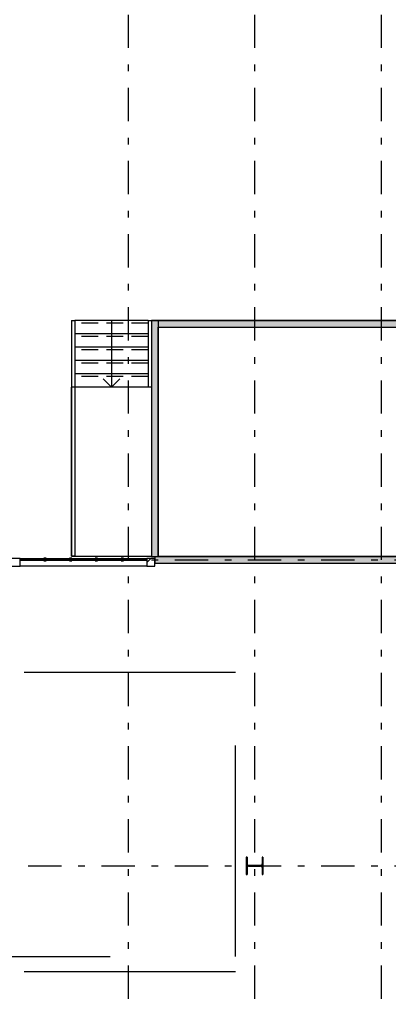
# Model space of a CAD drawing. Extents: x 2 to 87, y -108 to 11.
# Tile 139 of 256: x 23.9 to 29.43, y -54.09 to -39.28. Entities that reach past the tile are written whole.
import ezdxf

# ---------------------------------------------------------------- set-up
doc = ezdxf.new("R2010")
doc.units = 0
doc.header["$MEASUREMENT"] = 0
for name, pattern in [('DASH', [6.35, 3.175, -3.175]), ('DASHDOT', [1, 0.5, -0.25, 0, -0.25]), ('HIDDEN', [0.375, 0.25, -0.125])]:
    doc.linetypes.add(name, pattern=pattern)
for name, color, linetype in [('10', 7, 'CONTINUOUS'), ('11', 7, 'CONTINUOUS'), ('13', 7, 'CONTINUOUS'), ('25', 7, 'CONTINUOUS'), ('27', 7, 'CONTINUOUS'), ('3', 7, 'CONTINUOUS'), ('34', 7, 'CONTINUOUS'), ('5', 7, 'CONTINUOUS'), ('6', 7, 'CONTINUOUS'), ('7', 7, 'CONTINUOUS'), ('9', 7, 'CONTINUOUS')]:
    doc.layers.add(name, color=color, linetype=linetype)

# ---------------------------------------------------------------- blocks, each defined once
blk = doc.blocks.new('*N10')
at = {"layer": '7', "color": 62, "linetype": 'Continuous'}
for p, q in [((-0.1125, 0.13), (-0.125, 0.13)), ((-0.125, 0.13), (-0.125, -0.13)), ((-0.1125, 0.13), (-0.1125, 0.0277)), ((-0.1093, 0.0157), (-0.1125, 0.0277)), ((-0.1005, 0.007), (-0.1093, 0.0157)), ((-0.0885, 0.0037), (-0.1005, 0.007)), ((0.0885, 0.0037), (-0.0885, 0.0037)), ((0.1005, 0.007), (0.0885, 0.0037)), ((0.1093, 0.0157), (0.1005, 0.007)), ((0.1125, 0.0277), (0.1093, 0.0157)), ((0.125, 0.13), (0.1125, 0.13)), ((0.1125, 0.13), (0.1125, 0.0277)), ((0.125, 0.13), (0.125, -0.13)), ((-0.1125, -0.13), (-0.125, -0.13)), ((-0.1093, -0.0158), (-0.1125, -0.0278)), ((-0.1125, -0.0278), (-0.1125, -0.13)), ((-0.1005, -0.007), (-0.1093, -0.0158)), ((-0.0885, -0.0038), (-0.1005, -0.007)), ((0.0885, -0.0038), (-0.0885, -0.0038)), ((0.1005, -0.007), (0.0885, -0.0038)), ((0.1093, -0.0158), (0.1005, -0.007)), ((0.1125, -0.0278), (0.1093, -0.0158)), ((0.1125, -0.0278), (0.1125, -0.13)), ((0.125, -0.13), (0.1125, -0.13))]:
    blk.add_line(p, q, dxfattribs=at)
for points in [[(-0.1125, 0.13), (-0.125, 0.13), (-0.125, -0.13)], [(-0.1125, 0.13), (-0.1125, -0.13), (-0.125, -0.13)], [(-0.125, 0.13), (-0.125, 0.13), (-0.125, -0.13)], [(-0.1125, 0.13), (-0.1125, 0.13), (-0.1125, 0.0277)], [(-0.1093, 0.0157), (-0.1125, 0.0277), (-0.1125, -0.0278)], [(-0.1093, 0.0157), (-0.1093, -0.0158), (-0.1125, -0.0278)], [(-0.1005, 0.007), (-0.1093, 0.0157), (-0.1093, -0.0158)], [(-0.1005, 0.007), (-0.1005, -0.007), (-0.1093, -0.0158)], [(-0.0885, 0.0037), (-0.1005, 0.007), (-0.1005, -0.007)], [(-0.0885, 0.0037), (-0.0885, -0.0038), (-0.1005, -0.007)], [(0.0885, 0.0037), (-0.0885, 0.0037), (-0.0885, -0.0038)], [(0.0885, 0.0037), (0.0885, -0.0038), (-0.0885, -0.0038)], [(0.1005, 0.007), (0.0885, 0.0037), (0.0885, -0.0038)], [(0.1005, 0.007), (0.1005, -0.007), (0.0885, -0.0038)], [(0.1093, 0.0157), (0.1005, 0.007), (0.1005, -0.007)], [(0.1093, 0.0157), (0.1093, -0.0158), (0.1005, -0.007)], [(0.1125, 0.0277), (0.1093, 0.0157), (0.1093, -0.0158)], [(0.1125, 0.0277), (0.1125, -0.0278), (0.1093, -0.0158)], [(0.125, 0.13), (0.1125, 0.13), (0.1125, -0.13)], [(0.125, 0.13), (0.125, -0.13), (0.1125, -0.13)], [(0.1125, 0.13), (0.1125, 0.13), (0.1125, 0.0277)], [(0.125, 0.13), (0.125, 0.13), (0.125, -0.13)], [(-0.1125, -0.0278), (-0.1125, -0.0278), (-0.1125, -0.13)], [(0.1125, -0.0278), (0.1125, -0.0278), (0.1125, -0.13)]]:
    blk.add_solid(points, dxfattribs=at)
blk = doc.blocks.new('*N586')
at = {"layer": '3', "color": 62, "linetype": 'Continuous'}
for p, q in [((-0.0175, -0.015), (-0.0175, 0.025)), ((-0.0175, 0.025), (0.0175, 0.025)), ((0.0175, -0.015), (0.0175, 0.025)), ((-0.0175, -0.015), (0.0175, -0.015))]:
    blk.add_line(p, q, dxfattribs=at)
for points in [[(-0.0175, -0.015), (-0.0175, 0.025), (0.0175, 0.025)], [(-0.0175, -0.015), (0.0175, -0.015), (0.0175, 0.025)], [(-0.0175, 0.025), (-0.0175, 0.025), (0.0175, 0.025)], [(-0.0175, -0.015), (-0.0175, -0.015), (0.0175, -0.015)]]:
    blk.add_solid(points, dxfattribs=at)
blk = doc.blocks.new('*N587')
at = {"layer": '3', "color": 62, "linetype": 'Continuous'}
for p, q in [((-0.0175, -0.015), (-0.0175, 0.025)), ((-0.0175, 0.025), (0.0175, 0.025)), ((0.0175, -0.015), (0.0175, 0.025)), ((-0.0175, -0.015), (0.0175, -0.015))]:
    blk.add_line(p, q, dxfattribs=at)
for points in [[(-0.0175, -0.015), (-0.0175, 0.025), (0.0175, 0.025)], [(-0.0175, -0.015), (0.0175, -0.015), (0.0175, 0.025)], [(-0.0175, 0.025), (-0.0175, 0.025), (0.0175, 0.025)], [(-0.0175, -0.015), (-0.0175, -0.015), (0.0175, -0.015)]]:
    blk.add_solid(points, dxfattribs=at)
blk = doc.blocks.new('*N588')
at = {"layer": '3', "color": 62, "linetype": 'Continuous'}
for p, q in [((-0.0175, -0.015), (-0.0175, 0.025)), ((-0.0175, 0.025), (0.0175, 0.025)), ((0.0175, -0.015), (0.0175, 0.025)), ((-0.0175, -0.015), (0.0175, -0.015))]:
    blk.add_line(p, q, dxfattribs=at)
for points in [[(-0.0175, -0.015), (-0.0175, 0.025), (0.0175, 0.025)], [(-0.0175, -0.015), (0.0175, -0.015), (0.0175, 0.025)], [(-0.0175, 0.025), (-0.0175, 0.025), (0.0175, 0.025)], [(-0.0175, -0.015), (-0.0175, -0.015), (0.0175, -0.015)]]:
    blk.add_solid(points, dxfattribs=at)
blk = doc.blocks.new('*N589')
at = {"layer": '3', "color": 62, "linetype": 'Continuous'}
for p, q in [((-0.0175, -0.015), (-0.0175, 0.025)), ((-0.0175, 0.025), (0.0175, 0.025)), ((0.0175, -0.015), (0.0175, 0.025)), ((-0.0175, -0.015), (0.0175, -0.015))]:
    blk.add_line(p, q, dxfattribs=at)
for points in [[(-0.0175, -0.015), (-0.0175, 0.025), (0.0175, 0.025)], [(-0.0175, -0.015), (0.0175, -0.015), (0.0175, 0.025)], [(-0.0175, 0.025), (-0.0175, 0.025), (0.0175, 0.025)], [(-0.0175, -0.015), (-0.0175, -0.015), (0.0175, -0.015)]]:
    blk.add_solid(points, dxfattribs=at)

msp = doc.modelspace()

# ---------------------------------------------------------------- linework, layer by layer
at = {"layer": '10', "color": 62, "linetype": 'Continuous'}
for p, q in [((24.6776, -43.8075), (24.7284, -43.8075)), ((24.6776, -43.8075), (24.6776, -44.8075)), ((24.7284, -43.8075), (24.7284, -44.8075)), ((25.8268, -43.8075), (25.8776, -43.8075)), ((25.8268, -43.8075), (25.8268, -44.8075)), ((25.8776, -44.2075), (25.8776, -44.8075)), ((24.7284, -44.8075), (24.6776, -44.8075)), ((24.6776, -47.3505), (24.6776, -44.8075)), ((24.7284, -44.8075), (24.7284, -47.3505)), ((25.8776, -44.8075), (25.8268, -44.8075)), ((24.7284, -47.3505), (24.6776, -47.3505))]:
    msp.add_line(p, q, dxfattribs=at)
at = {"layer": '11', "color": 62, "linetype": 'Continuous'}
for p, q in [((24.2596, -47.4075), (23.9076, -47.4075)), ((23.9076, -47.4075), (23.9076, -47.4125)), ((23.9076, -47.4125), (24.2596, -47.4125)), ((24.2596, -47.4125), (24.2596, -47.4075)), ((24.6466, -47.4075), (24.2946, -47.4075)), ((24.2946, -47.4075), (24.2946, -47.4125)), ((24.2946, -47.4125), (24.6466, -47.4125)), ((24.6466, -47.4125), (24.6466, -47.4075)), ((25.0336, -47.4075), (24.6816, -47.4075)), ((24.6816, -47.4075), (24.6816, -47.4125)), ((24.6816, -47.4125), (25.0336, -47.4125)), ((25.0336, -47.4125), (25.0336, -47.4075)), ((25.4206, -47.4075), (25.0686, -47.4075)), ((25.0686, -47.4075), (25.0686, -47.4125)), ((25.0686, -47.4125), (25.4206, -47.4125)), ((25.4206, -47.4125), (25.4206, -47.4075)), ((25.8076, -47.4075), (25.4556, -47.4075)), ((25.4556, -47.4075), (25.4556, -47.4125)), ((25.4556, -47.4125), (25.8076, -47.4125)), ((25.8076, -47.4125), (25.8076, -47.4075))]:
    msp.add_line(p, q, dxfattribs=at)
at = {"layer": '13', "color": 62, "linetype": 'Continuous'}
for p, q in [((24.6776, -44.8075), (24.6776, -47.3525)), ((25.8268, -44.8075), (24.7284, -44.8075)), ((24.6776, -47.3525), (25.8777, -47.3525)), ((25.9776, -47.3525), (30.3276, -47.3525))]:
    msp.add_line(p, q, dxfattribs=at)
at = {"layer": '25', "color": 62, "linetype": 'Continuous'}
for p, q in [((25.8776, -43.8075), (25.9776, -43.8075)), ((25.8776, -43.8075), (25.8776, -47.3575)), ((25.9776, -43.8075), (25.9776, -47.3575)), ((25.9776, -43.8075), (31.2776, -43.8075)), ((25.9776, -43.8075), (25.9776, -43.9075)), ((25.9776, -43.9075), (31.1776, -43.9075)), ((25.8776, -47.3575), (25.9276, -47.3575)), ((25.9276, -47.3575), (25.9776, -47.3575)), ((25.9276, -47.3575), (38.7026, -47.3575)), ((25.9276, -47.3575), (25.9276, -47.3797)), ((25.9276, -47.3797), (25.9276, -47.3917)), ((25.9276, -47.3917), (25.9276, -47.4005)), ((25.9276, -47.4005), (25.9276, -47.4006)), ((25.9276, -47.4006), (25.9276, -47.4037)), ((25.9276, -47.4037), (25.9276, -47.4112)), ((25.9276, -47.4112), (25.9276, -47.4115)), ((25.9276, -47.4115), (25.9276, -47.4144)), ((25.9276, -47.4144), (25.9276, -47.4227)), ((25.9276, -47.4227), (25.9276, -47.4232)), ((25.9276, -47.4232), (25.9276, -47.4352)), ((25.9276, -47.4352), (25.9276, -47.4373)), ((25.9276, -47.4373), (25.9276, -47.4575)), ((25.9276, -47.4575), (38.1238, -47.4575))]:
    msp.add_line(p, q, dxfattribs=at)
for points in [[(25.8776, -43.8075), (25.8776, -43.8075), (25.9776, -43.8075)], [(25.8776, -43.8075), (25.8776, -47.3575), (25.9776, -47.3575)], [(25.8776, -43.8075), (25.9776, -43.8075), (25.9776, -47.3575)], [(25.9776, -43.8075), (25.9776, -43.8075), (31.2776, -43.8075)], [(25.9776, -43.8075), (25.9776, -43.9075), (31.2776, -43.9075)], [(25.9776, -43.8075), (31.2776, -43.8075), (31.2776, -43.9075)], [(25.9776, -43.9075), (25.9776, -43.9075), (31.1776, -43.9075)], [(25.8776, -47.3575), (25.8776, -47.3575), (25.9276, -47.3575)], [(25.9276, -47.3575), (25.9276, -47.3575), (25.9776, -47.3575)], [(25.9276, -47.3575), (25.9276, -47.3575), (38.7026, -47.3575)], [(25.9276, -47.3575), (25.9276, -47.3797), (38.7026, -47.3797)], [(25.9276, -47.3575), (38.7026, -47.3575), (38.7026, -47.3797)], [(25.9276, -47.3797), (25.9276, -47.3917), (38.7026, -47.3917)], [(25.9276, -47.3797), (38.7026, -47.3797), (38.7026, -47.3917)], [(25.9276, -47.3917), (25.9276, -47.4005), (38.7026, -47.4005)], [(25.9276, -47.3917), (38.7026, -47.3917), (38.7026, -47.4005)], [(25.9276, -47.4005), (25.9276, -47.4006), (38.7026, -47.4006)], [(25.9276, -47.4005), (38.7026, -47.4005), (38.7026, -47.4006)], [(25.9276, -47.4006), (25.9276, -47.4037), (38.7026, -47.4037)], [(25.9276, -47.4006), (38.7026, -47.4006), (38.7026, -47.4037)], [(25.9276, -47.4037), (25.9276, -47.4112), (38.7026, -47.4112)], [(25.9276, -47.4037), (38.7026, -47.4037), (38.7026, -47.4112)], [(25.9276, -47.4112), (25.9276, -47.4115), (38.7026, -47.4115)], [(25.9276, -47.4112), (38.7026, -47.4112), (38.7026, -47.4115)], [(25.9276, -47.4115), (25.9276, -47.4144), (38.7026, -47.4144)], [(25.9276, -47.4115), (38.7026, -47.4115), (38.7026, -47.4144)], [(25.9276, -47.4144), (25.9276, -47.4227), (38.7026, -47.4227)], [(25.9276, -47.4144), (38.7026, -47.4144), (38.7026, -47.4227)], [(25.9276, -47.4227), (25.9276, -47.4232), (38.7026, -47.4232)], [(25.9276, -47.4227), (38.7026, -47.4227), (38.7026, -47.4232)], [(25.9276, -47.4232), (25.9276, -47.4352), (38.7026, -47.4352)], [(25.9276, -47.4232), (38.7026, -47.4232), (38.7026, -47.4352)], [(25.9276, -47.4352), (25.9276, -47.4373), (38.7026, -47.4373)], [(25.9276, -47.4352), (38.7026, -47.4352), (38.7026, -47.4373)], [(25.9276, -47.4373), (25.9276, -47.4575), (38.7026, -47.4575)], [(25.9276, -47.4373), (38.7026, -47.4373), (38.7026, -47.4575)], [(25.9276, -47.4575), (25.9276, -47.4575), (38.1238, -47.4575)]]:
    msp.add_solid(points, dxfattribs=at)
at = {"layer": '27', "color": 62, "linetype": 'Continuous'}
for p, q in [((25.2776, -43.8075), (25.2776, -44.0075)), ((25.2776, -44.0075), (25.2776, -44.2075)), ((25.2776, -44.2075), (25.2776, -44.4075)), ((25.2776, -44.4075), (25.2776, -44.6075)), ((25.2776, -44.8075), (25.1526, -44.6825)), ((25.2776, -44.6075), (25.2776, -44.8075)), ((25.2776, -44.8075), (25.4026, -44.6825))]:
    msp.add_line(p, q, dxfattribs=at)
at = {"layer": '3', "color": 62, "linetype": 'Continuous'}
for p, q in [((23.9076, -47.3855), (23.7876, -47.3855)), ((23.9076, -47.3855), (24.2596, -47.3855)), ((23.9076, -47.4995), (23.9076, -47.3855)), ((24.2946, -47.3825), (24.2596, -47.3825)), ((24.2596, -47.3825), (24.2596, -47.4225)), ((24.2946, -47.4225), (24.2946, -47.3825)), ((24.2946, -47.3855), (24.6466, -47.3855)), ((24.6816, -47.3825), (24.6466, -47.3825)), ((24.6466, -47.3825), (24.6466, -47.4225)), ((24.6816, -47.4225), (24.6816, -47.3825)), ((24.6816, -47.3855), (25.0336, -47.3855)), ((25.0686, -47.3825), (25.0336, -47.3825)), ((25.0336, -47.3825), (25.0336, -47.4225)), ((25.0686, -47.4225), (25.0686, -47.3825)), ((25.0686, -47.3855), (25.4206, -47.3855)), ((25.4556, -47.3825), (25.4206, -47.3825)), ((25.4206, -47.3825), (25.4206, -47.4225)), ((25.4556, -47.4225), (25.4556, -47.3825)), ((25.4556, -47.3855), (25.8076, -47.3855)), ((25.8076, -47.4487), (25.8708, -47.3855)), ((25.9276, -47.3855), (25.8076, -47.3855)), ((25.8076, -47.3855), (25.8076, -47.4995)), ((25.9276, -47.4995), (25.9276, -47.3855)), ((23.7876, -47.4995), (23.9076, -47.4995)), ((25.8076, -47.4995), (23.9076, -47.4995)), ((24.2596, -47.4225), (24.2946, -47.4225)), ((24.6466, -47.4225), (24.6816, -47.4225)), ((25.0336, -47.4225), (25.0686, -47.4225)), ((25.4206, -47.4225), (25.4556, -47.4225)), ((25.8076, -47.4995), (25.9276, -47.4995))]:
    msp.add_line(p, q, dxfattribs=at)
at = {"layer": '34', "color": 62, "linetype": 'DASH'}
for p, q in [((27.1408, -49.1008), (22.0834, -49.1008)), ((27.1408, -53.3725), (27.1408, -49.1008)), ((22.0834, -53.3725), (27.1408, -53.3725)), ((27.1408, -53.6008), (22.0834, -53.6008)), ((27.1408, -57.8725), (27.1408, -53.6008))]:
    msp.add_line(p, q, dxfattribs=at)
at = {"layer": '5', "color": 7, "linetype": 'DASHDOT'}
for p, q in [((25.5276, -7.3075), (25.5276, -96.5075)), ((27.4276, -7.3075), (27.4276, -96.5075)), ((29.3276, -7.3075), (29.3276, -96.5075)), ((7.5276, -47.4075), (52.6276, -47.4075)), ((7.5276, -52.0075), (52.6276, -52.0075))]:
    msp.add_line(p, q, dxfattribs=at)
at = {"layer": '6', "color": 62, "linetype": 'Continuous'}
for p, q in [((25.8776, -43.8075), (25.8776, -44.2078)), ((31.2776, -43.8075), (25.8776, -43.8075)), ((25.9776, -47.3575), (25.9776, -43.9075)), ((25.9776, -43.9075), (31.1776, -43.9075)), ((25.8776, -44.8075), (25.8776, -47.3575)), ((25.8776, -47.3575), (25.9276, -47.3575)), ((25.9276, -47.3575), (25.9276, -47.4575)), ((30.3276, -47.3575), (25.9776, -47.3575)), ((25.9276, -47.4575), (30.3926, -47.4575))]:
    msp.add_line(p, q, dxfattribs=at)
at = {"layer": '7', "color": 62, "linetype": 'Continuous'}
for p, q in [((27.3151, -51.8775), (27.3026, -51.8775)), ((27.3026, -51.8775), (27.3026, -52.1375)), ((27.3151, -51.9798), (27.3151, -51.8775)), ((27.5526, -51.8775), (27.5401, -51.8775)), ((27.5401, -51.8775), (27.5401, -51.9798)), ((27.5526, -52.1375), (27.5526, -51.8775)), ((27.3151, -52.1375), (27.3151, -52.0353)), ((27.5161, -52.0038), (27.3391, -52.0038)), ((27.3391, -52.0113), (27.5161, -52.0113)), ((27.5401, -52.0353), (27.5401, -52.1375)), ((27.3026, -52.1375), (27.3151, -52.1375)), ((27.5401, -52.1375), (27.5526, -52.1375))]:
    msp.add_line(p, q, dxfattribs=at)
for centre, start, end in [((27.3391, -51.9797), 180, 270), ((27.3391, -52.0353), 90, 180), ((27.5161, -51.9797), 270, 360), ((27.5161, -52.0353), 360, 90)]:
    msp.add_arc(centre, 0.024, start, end, dxfattribs=at)
at = {"layer": '9', "color": 62, "linetype": 'Continuous'}
for p, q in [((25.8268, -43.8075), (24.7284, -43.8075)), ((25.8268, -44.0075), (24.7284, -44.0075)), ((25.8268, -44.2075), (24.7284, -44.2075)), ((25.8268, -44.4075), (24.7284, -44.4075)), ((25.8268, -44.6075), (24.7284, -44.6075)), ((25.8268, -44.8075), (24.7284, -44.8075))]:
    msp.add_line(p, q, dxfattribs=at)
at = {"layer": '9', "color": 62, "linetype": 'HIDDEN'}
for p, q in [((25.8268, -43.8475), (24.7284, -43.8475)), ((25.8268, -44.0475), (24.7284, -44.0475)), ((25.8268, -44.2475), (24.7284, -44.2475)), ((25.8268, -44.4475), (24.7284, -44.4475)), ((25.8268, -44.6475), (24.7284, -44.6475))]:
    msp.add_line(p, q, dxfattribs=at)

# ---------------------------------------------------------------- block references
at = {"layer": '3', "color": 62, "linetype": 'Continuous'}
for name, p in [('*N586', (24.2771, -47.4075)), ('*N587', (24.6641, -47.4075)), ('*N588', (25.0511, -47.4075)), ('*N589', (25.4381, -47.4075))]:
    msp.add_blockref(name, p, dxfattribs=at)
at = {"layer": '7', "color": 62, "linetype": 'Continuous'}
msp.add_blockref('*N10', (27.4276, -52.0075), dxfattribs=at)

doc.saveas('drawing.dxf')
